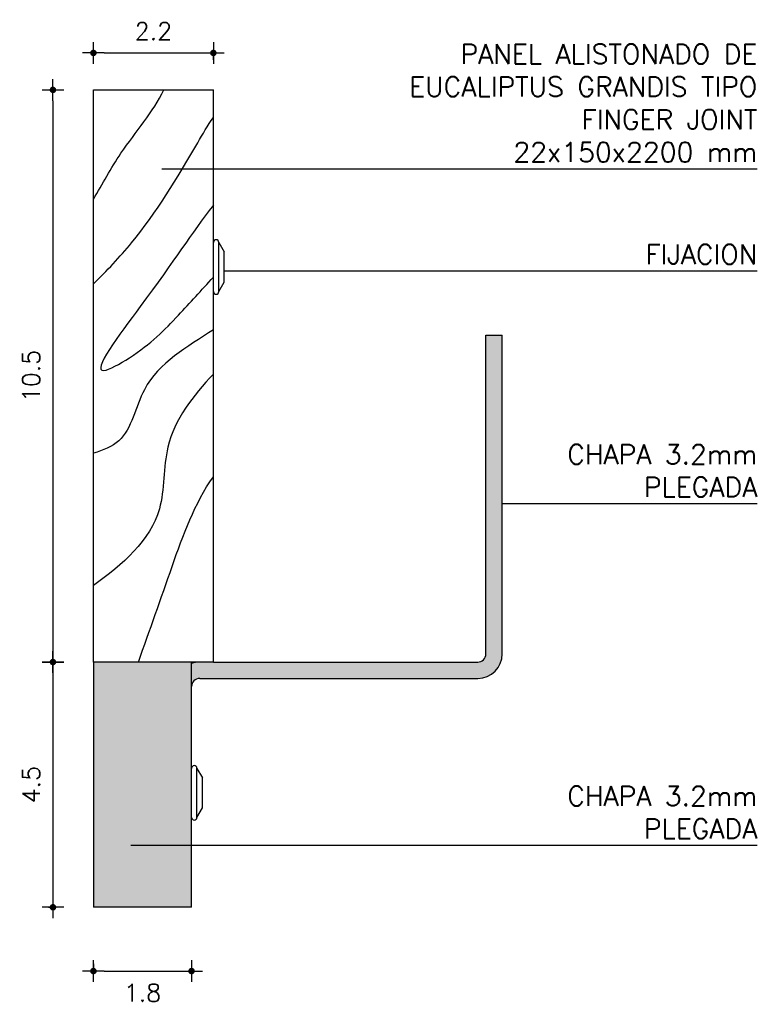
# Model space of a CAD drawing. Header units: millimetres. Extents: x -989 to -850, y -581 to -509.
# Tile 33 of 52: x -974.361 to -974.226, y -530.932 to -530.751. Entities that reach past the tile are written whole.
import ezdxf

# ---------------------------------------------------------------- set-up
doc = ezdxf.new("R2010")
doc.units = ezdxf.units.MM
doc.header["$LTSCALE"] = 0.2
for name, color, linetype in [('1MUROS-MV2', 2, 'Continuous'), ('cotas', 1, 'Continuous'), ('hatch', 1, 'Continuous'), ('TEXTOS', 2, 'Continuous')]:
    doc.layers.add(name, color=color, linetype=linetype)
doc.styles.add('ROMANS', font='romans.shx')
doc.dimstyles.new('ESC 2', dxfattribs={"dimscale": 0.02, "dimtxt": 0.16, "dimasz": 0.1, "dimexe": 0, "dimexo": 0.15, "dimgap": 0.12, "dimtad": 2, "dimtoh": 1, "dimdec": 1, "dimlfac": 100, "dimzin": 12, "dimdsep": 46, "dimtxsty": 'ROMANS', "dimblk": 'PUNTO', "dimcen": 0, "dimclrd": 1, "dimclre": 256, "dimclrt": 2, "dimadec": 0, "dimazin": 0, "dimtfac": 1.2, "dimtdec": 1, "dimtix": 1, "dimtmove": 2, "dimatfit": 3, "dimldrblk": 'PUNTO', "dimfxl": 1, "dimtvp": 0.8666666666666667, "dimtolj": 1, "dimtzin": 7, "dimarcsym": 0})

# ---------------------------------------------------------------- blocks, each defined once
blk = doc.blocks.new('PUNTO')
for p, q in [((0, 1), (0, -1)), ((-1, 0), (1, 0))]:
    blk.add_line(p, q)
at = {"const_width": 0.3}
blk.add_lwpolyline([(-0.1499999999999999, 0, 1), (0.1499999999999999, 0, 1)], format="xyb", close=True, dxfattribs=at)
blk = doc.blocks.new('*D720')
at = {"layer": 'cotas', "lineweight": -2, "transparency": 16777216}
for p, q in [((-974.3561293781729, -530.7642116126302), (-974.355342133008, -530.7642116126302)), ((-974.3561293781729, -530.8692116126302), (-974.355342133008, -530.8692116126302))]:
    blk.add_line(p, q, dxfattribs=at)
at = {"layer": 'cotas', "color": 1, "lineweight": -2, "transparency": 16777216}
blk.add_line((-974.355342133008, -530.7662116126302), (-974.355342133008, -530.8672116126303), dxfattribs=at)
at = {"layer": 'Defpoints', "color": 0, "transparency": 16777216}
for p in [(-974.3531293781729, -530.7642116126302), (-974.355342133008, -530.8692116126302), (-974.3531293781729, -530.8692116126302)]:
    blk.add_point(p, dxfattribs=at)
at = {"layer": 'cotas', "color": 1, "lineweight": -2, "transparency": 16777216, "xscale": 0.002, "yscale": 0.002, "zscale": 0.002}
for p, rotation in [((-974.355342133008, -530.7642116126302), 90), ((-974.355342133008, -530.8692116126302), 270)]:
    blk.add_blockref('PUNTO', p, dxfattribs=dict(at, rotation=rotation))
at = {"layer": 'cotas', "color": 2, "transparency": 16777216, "insert": (-974.3593421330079, -530.8167116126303), "char_height": 0.0032, "attachment_point": 5, "rotation": 90, "style": 'ROMANS'}
blk.add_mtext('\\A1;10.5', dxfattribs=at)
blk = doc.blocks.new('*D721')
at = {"layer": 'cotas', "lineweight": -2, "transparency": 16777216}
for p, q in [((-974.3561293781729, -530.8692116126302), (-974.3553421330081, -530.8692116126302)), ((-974.3561293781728, -530.9142116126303), (-974.3553421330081, -530.9142116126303))]:
    blk.add_line(p, q, dxfattribs=at)
at = {"layer": 'cotas', "color": 1, "lineweight": -2, "transparency": 16777216}
blk.add_line((-974.3553421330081, -530.8712116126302), (-974.3553421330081, -530.9122116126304), dxfattribs=at)
at = {"layer": 'Defpoints', "color": 0, "transparency": 16777216}
for p in [(-974.3531293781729, -530.8692116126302), (-974.3553421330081, -530.9142116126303), (-974.3531293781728, -530.9142116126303)]:
    blk.add_point(p, dxfattribs=at)
at = {"layer": 'cotas', "color": 1, "lineweight": -2, "transparency": 16777216, "xscale": 0.002, "yscale": 0.002, "zscale": 0.002}
for p, rotation in [((-974.3553421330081, -530.8692116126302), 90), ((-974.3553421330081, -530.9142116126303), 270)]:
    blk.add_blockref('PUNTO', p, dxfattribs=dict(at, rotation=rotation))
at = {"layer": 'cotas', "color": 2, "transparency": 16777216, "insert": (-974.359342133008, -530.8917116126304), "char_height": 0.0032, "attachment_point": 5, "rotation": 90, "style": 'ROMANS'}
blk.add_mtext('\\A1;4.5', dxfattribs=at)
blk = doc.blocks.new('*D723')
at = {"layer": 'cotas', "lineweight": -2, "transparency": 16777216}
for p, q in [((-974.3479166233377, -530.7587155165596), (-974.3479166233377, -530.7574277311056)), ((-974.3259166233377, -530.7587155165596), (-974.3259166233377, -530.7574277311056))]:
    blk.add_line(p, q, dxfattribs=at)
at = {"layer": 'cotas', "color": 1, "lineweight": -2, "transparency": 16777216}
blk.add_line((-974.3459166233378, -530.7574277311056), (-974.3279166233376, -530.7574277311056), dxfattribs=at)
at = {"layer": 'Defpoints', "color": 0, "transparency": 16777216}
for p in [(-974.3259166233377, -530.7574277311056), (-974.3479166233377, -530.7617155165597), (-974.3259166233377, -530.7617155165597)]:
    blk.add_point(p, dxfattribs=at)
at = {"layer": 'cotas', "color": 1, "lineweight": -2, "transparency": 16777216, "xscale": 0.002, "yscale": 0.002, "zscale": 0.002, "rotation": 180}
blk.add_blockref('PUNTO', (-974.3479166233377, -530.7574277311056), dxfattribs=at)
at = {"layer": 'cotas', "color": 1, "lineweight": -2, "transparency": 16777216, "xscale": 0.002, "yscale": 0.002, "zscale": 0.002}
blk.add_blockref('PUNTO', (-974.3259166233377, -530.7574277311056), dxfattribs=at)
at = {"layer": 'cotas', "color": 2, "transparency": 16777216, "insert": (-974.3369166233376, -530.7534277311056), "char_height": 0.0032, "attachment_point": 5, "style": 'ROMANS'}
blk.add_mtext('\\A1;2.2', dxfattribs=at)
blk = doc.blocks.new('*D724')
at = {"layer": 'cotas', "lineweight": -2, "transparency": 16777216}
for p, q in [((-974.3479166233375, -530.924562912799), (-974.3479166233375, -530.9259142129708)), ((-974.3299166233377, -530.9245629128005), (-974.3299166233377, -530.9259142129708))]:
    blk.add_line(p, q, dxfattribs=at)
at = {"layer": 'cotas', "color": 1, "lineweight": -2, "transparency": 16777216}
blk.add_line((-974.3459166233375, -530.9259142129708), (-974.3319166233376, -530.9259142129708), dxfattribs=at)
at = {"layer": 'Defpoints', "color": 0, "transparency": 16777216}
for p in [(-974.3479166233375, -530.921562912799), (-974.3299166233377, -530.9215629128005), (-974.3299166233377, -530.9259142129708)]:
    blk.add_point(p, dxfattribs=at)
at = {"layer": 'cotas', "color": 1, "lineweight": -2, "transparency": 16777216, "xscale": 0.002, "yscale": 0.002, "zscale": 0.002, "rotation": 180}
blk.add_blockref('PUNTO', (-974.3479166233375, -530.9259142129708), dxfattribs=at)
at = {"layer": 'cotas', "color": 1, "lineweight": -2, "transparency": 16777216, "xscale": 0.002, "yscale": 0.002, "zscale": 0.002}
blk.add_blockref('PUNTO', (-974.3299166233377, -530.9259142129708), dxfattribs=at)
at = {"layer": 'cotas', "color": 2, "transparency": 16777216, "insert": (-974.3389166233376, -530.9299142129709), "char_height": 0.0032, "attachment_point": 5, "style": 'ROMANS'}
blk.add_mtext('\\A1;1.8', dxfattribs=at)

msp = doc.modelspace()

# ---------------------------------------------------------------- hatches: boundary and pattern name
at = {"layer": 'hatch'}
for color, points in [(253, [(-974.2729166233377, -530.8677116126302), (-974.2729166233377, -530.8092116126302), (-974.2759166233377, -530.8092116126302), (-974.2759166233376, -530.8677116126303, -0.4142135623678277), (-974.2774166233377, -530.8692116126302), (-974.3259166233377, -530.8692116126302), (-974.3284166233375, -530.8692116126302, 0.08516423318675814), (-974.3299166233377, -530.8694689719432), (-974.3299166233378, -530.8737116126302, -0.4142135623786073), (-974.3284166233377, -530.8722116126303), (-974.2774166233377, -530.8722116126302, 0.4142135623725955)]), (252, [(-974.3479166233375, -530.9142116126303), (-974.3299166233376, -530.9142116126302), (-974.3299166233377, -530.8692116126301), (-974.3479166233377, -530.8692116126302)])]:
    msp.add_hatch(color=color, dxfattribs=at).paths.add_polyline_path(points)

# ---------------------------------------------------------------- linework, layer by layer
at = {"color": 3}
for p, q in [((-974.3479166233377, -530.7642116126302), (-974.3259166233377, -530.7642116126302)), ((-974.3479166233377, -530.8692116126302), (-974.3479166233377, -530.7642116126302)), ((-974.3259166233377, -530.8692116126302), (-974.3259166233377, -530.7642116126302)), ((-974.3259166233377, -530.8692116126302), (-974.3299166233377, -530.8692116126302))]:
    msp.add_line(p, q, dxfattribs=at)
at = {"color": 1}
for p, q in [((-974.3249166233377, -530.8012116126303), (-974.3249166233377, -530.7922116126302)), ((-974.3289166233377, -530.8977116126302), (-974.3289166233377, -530.8887116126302))]:
    msp.add_line(p, q, dxfattribs=at)
at = {"color": 2}
for p, q in [((-974.3249166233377, -530.7922116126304), (-974.3239166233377, -530.7939436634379)), ((-974.3239166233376, -530.7994795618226), (-974.3239166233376, -530.793943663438)), ((-974.3249166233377, -530.8012116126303), (-974.3239166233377, -530.7994795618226)), ((-974.2759166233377, -530.8092116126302), (-974.2729166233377, -530.8092116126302)), ((-974.2759166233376, -530.8677116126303), (-974.2759166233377, -530.8092116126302)), ((-974.2729166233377, -530.8677116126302), (-974.2729166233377, -530.8092116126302)), ((-974.3259166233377, -530.8692116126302), (-974.2774166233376, -530.8692116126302)), ((-974.3284166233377, -530.8722116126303), (-974.2774166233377, -530.8722116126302)), ((-974.3289166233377, -530.8887116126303), (-974.3279166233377, -530.8904436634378)), ((-974.3279166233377, -530.8959795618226), (-974.3279166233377, -530.890443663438)), ((-974.3289166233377, -530.8977116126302), (-974.3279166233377, -530.8959795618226))]:
    msp.add_line(p, q, dxfattribs=at)
at = {"color": 4}
for p, q in [((-974.3299166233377, -530.8692116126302), (-974.3479166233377, -530.8692116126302)), ((-974.3479166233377, -530.8692116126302), (-974.3479166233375, -530.9142116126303)), ((-974.3299166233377, -530.9142116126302), (-974.3299166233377, -530.8692116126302)), ((-974.3299166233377, -530.9142116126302), (-974.3479166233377, -530.9142116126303))]:
    msp.add_line(p, q, dxfattribs=at)
at = {"color": 2}
for centre, radius, start, end in [((-974.3254166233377, -530.7922116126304), 0.0004999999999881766, 359.999999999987, 179.999999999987), ((-974.3254166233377, -530.8012116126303), 0.0004999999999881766, 179.999999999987, 359.999999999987), ((-974.2774166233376, -530.8677116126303), 0.0015, 269.999999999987, 3.908265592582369e-11), ((-974.2774166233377, -530.8677116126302), 0.0045, 270.0000000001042, 1.302755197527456e-11), ((-974.3284166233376, -530.8737116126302), 0.0045, 89.99999999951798, 109.4712206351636), ((-974.3284166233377, -530.8737116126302), 0.0015, 90.00000000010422, 180.0000000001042), ((-974.3294166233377, -530.8887116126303), 0.0004999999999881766, 359.999999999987, 179.999999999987), ((-974.3294166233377, -530.8977116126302), 0.0004999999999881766, 179.999999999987, 359.999999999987)]:
    msp.add_arc(centre, radius, start, end, dxfattribs=at)
at = {"layer": '1MUROS-MV2', "color": 1}
for points, knots in [([(-974.3479166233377, -530.7842406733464), (-974.3462794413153, -530.781499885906), (-974.3424809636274, -530.7744456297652), (-974.3369079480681, -530.7682235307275), (-974.335016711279, -530.7642116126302)], [0.0134906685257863, 0.0134906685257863, 0.0134906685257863, 0.0134906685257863, 0.02290421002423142, 0.03643558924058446, 0.03643558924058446, 0.03643558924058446, 0.03643558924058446]), ([(-974.3479166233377, -530.7998293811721), (-974.3454571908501, -530.7973947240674), (-974.3380033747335, -530.789551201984), (-974.3317853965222, -530.7790719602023), (-974.3269451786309, -530.7707355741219), (-974.3259166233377, -530.769263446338)], [0.006532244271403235, 0.006532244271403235, 0.006532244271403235, 0.006532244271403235, 0.01686316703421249, 0.03886827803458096, 0.04407384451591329, 0.04407384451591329, 0.04407384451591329, 0.04407384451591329]), ([(-974.3259166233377, -530.7853827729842), (-974.330020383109, -530.7907081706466), (-974.3345644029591, -530.7978935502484), (-974.350321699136, -530.818536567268), (-974.3384160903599, -530.8119114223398), (-974.332879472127, -530.8062471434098), (-974.3280865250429, -530.8009767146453), (-974.3259166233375, -530.7985701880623)], [0.004462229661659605, 0.004462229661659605, 0.004462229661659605, 0.004462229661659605, 0.02712692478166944, 0.04060292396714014, 0.04584891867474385, 0.05776429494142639, 0.06740087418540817, 0.06740087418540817, 0.06740087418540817, 0.06740087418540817]), ([(-974.3259166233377, -530.8082305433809), (-974.3307024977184, -530.8113929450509), (-974.3391636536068, -530.8158948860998), (-974.3412074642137, -530.8284941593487), (-974.3461471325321, -530.8303375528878), (-974.3479166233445, -530.8308923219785)], [0.00511918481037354, 0.00511918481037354, 0.00511918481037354, 0.00511918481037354, 0.02192390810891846, 0.03241012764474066, 0.03777686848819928, 0.03777686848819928, 0.03777686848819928, 0.03777686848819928]), ([(-974.3259166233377, -530.8163819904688), (-974.3296518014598, -530.8203059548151), (-974.3355484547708, -530.8278497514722), (-974.3343144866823, -530.8441639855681), (-974.3425873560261, -530.851337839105), (-974.3479166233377, -530.8551571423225)], [0.004721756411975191, 0.004721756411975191, 0.004721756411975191, 0.004721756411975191, 0.02049231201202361, 0.0319308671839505, 0.05052910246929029, 0.05052910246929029, 0.05052910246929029, 0.05052910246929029]), ([(-974.3396737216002, -530.8692116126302), (-974.3375735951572, -530.8633974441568), (-974.3336074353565, -530.8519000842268), (-974.3293591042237, -530.8400824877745), (-974.3259166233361, -530.83521427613)], [0.005864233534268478, 0.005864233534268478, 0.005864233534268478, 0.005864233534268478, 0.02447212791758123, 0.04255336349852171, 0.04255336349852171, 0.04255336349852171, 0.04255336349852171])]:
    msp.add_open_spline(points, degree=3, knots=knots, dxfattribs=at)
at = {"layer": 'TEXTOS', "color": 1}
for p, q in [((-974.3353899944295, -530.7786703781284), (-974.2261290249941, -530.7786703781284)), ((-974.3239166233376, -530.7974252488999), (-974.2261290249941, -530.7974252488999)), ((-974.2729166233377, -530.8401253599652), (-974.2261290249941, -530.8401253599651)), ((-974.3410374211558, -530.9028177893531), (-974.2261290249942, -530.9028177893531))]:
    msp.add_line(p, q, dxfattribs=at)

# ---------------------------------------------------------------- texts
at = {"layer": 'TEXTOS', "color": 1, "char_height": 0.0036, "attachment_point": 9, "style": 'ROMANS'}
for s, insert, width in [('{\\C2;PANEL ALISTONADO DE EUCALIPTUS GRANDIS TIPO FINGER JOINT \\P22x150x2200 mm}', (-974.2261290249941, -530.7774422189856), 0.07923167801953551), ('{\\C2;FIJACION}', (-974.2261290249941, -530.7961970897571), 0.0518), ('{\\C2;CHAPA 3.2mm PLEGADA}', (-974.2261290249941, -530.8388972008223), 0.04362606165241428), ('{\\C2;CHAPA 3.2mm PLEGADA}', (-974.2261290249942, -530.9015896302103), 0.03864321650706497)]:
    msp.add_mtext(s, dxfattribs=dict(at, insert=insert, width=width))

# ---------------------------------------------------------------- dimensions: what is measured, and where the dimension line sits
at = {"layer": 'cotas'}
for base, p1, p2, picture, middle in [((-974.3259166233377, -530.7574277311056), (-974.3479166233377, -530.7617155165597), (-974.3259166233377, -530.7617155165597), '*D723', (-974.3369166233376, -530.7534277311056)), ((-974.3299166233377, -530.9259142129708), (-974.3479166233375, -530.921562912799), (-974.3299166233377, -530.9215629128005), '*D724', (-974.3389166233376, -530.9299142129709))]:
    dim = msp.add_linear_dim(base=base, p1=p1, p2=p2, dimstyle='ESC 2', dxfattribs=at)
    dim.commit()
    dim.dimension.update_dxf_attribs({"geometry": picture, "text_midpoint": middle})
for base, p1, p2, picture, middle in [((-974.355342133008, -530.8692116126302), (-974.3531293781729, -530.7642116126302), (-974.3531293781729, -530.8692116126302), '*D720', (-974.3593421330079, -530.8167116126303)), ((-974.3553421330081, -530.9142116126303), (-974.3531293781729, -530.8692116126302), (-974.3531293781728, -530.9142116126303), '*D721', (-974.359342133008, -530.8917116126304))]:
    dim = msp.add_linear_dim(base=base, p1=p1, p2=p2, angle=89.99999999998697, dimstyle='ESC 2', dxfattribs=at)
    dim.commit()
    dim.dimension.update_dxf_attribs({"geometry": picture, "text_midpoint": middle})

doc.saveas('drawing.dxf')
